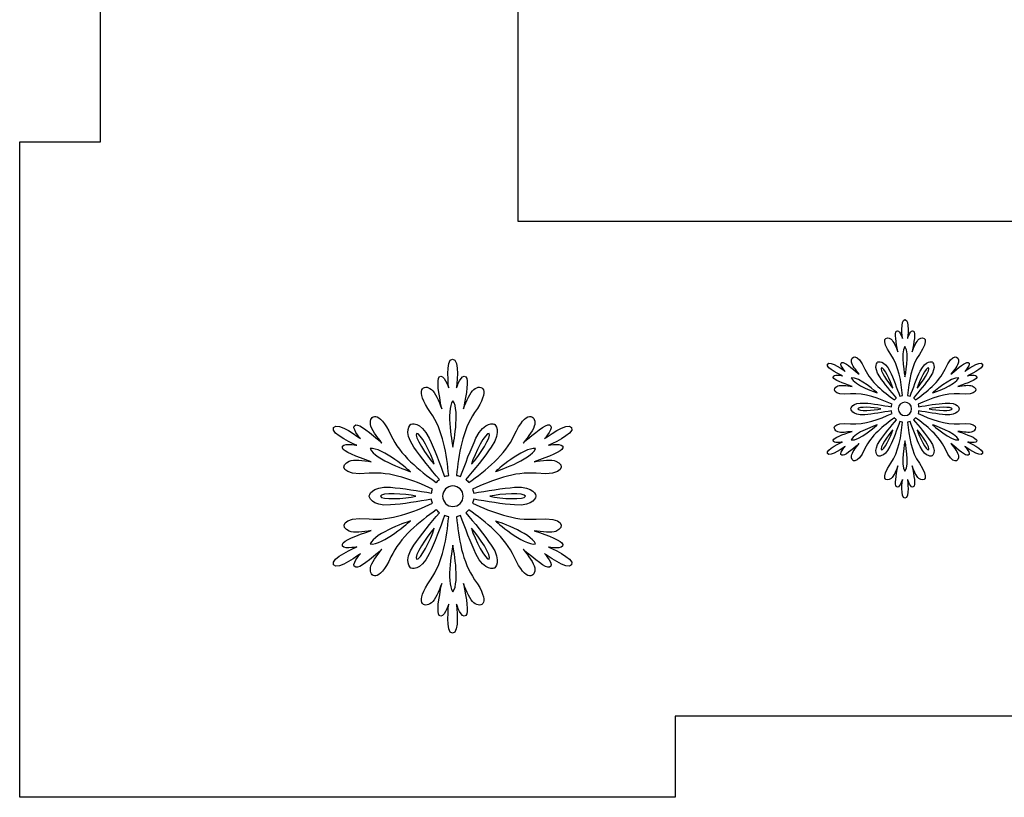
# Model space of a CAD drawing. Header units: millimetres. Extents: x -91 to 82, y -170 to 150.
# Tile 60 of 80: x -19 to -7, y -28 to -18. Entities that reach past the tile are written whole.
import ezdxf

# ---------------------------------------------------------------- set-up
doc = ezdxf.new("R2010")
doc.units = ezdxf.units.MM
doc.header["$MEASUREMENT"] = 0
doc.layers.add('Layer 1', color=7, linetype='Continuous')

msp = doc.modelspace()

# ---------------------------------------------------------------- linework, layer by layer
at = {"layer": 'Layer 1', "color": 31}
msp.add_open_spline([(5.2588, -11.9137), (5.2588, -11.9137), (5.2588, -3.8298), (5.2588, -3.8298), (5.2588, -3.8298), (5.2588, -3.8298), (-2.8239, -3.8298), (-2.8239, -3.8298), (-2.8239, -3.8298), (-2.8239, -3.8298), (-2.8239, -4.8285), (-2.8239, -4.8285), (-2.8239, -4.8285), (-2.8239, -4.8285), (-10.6074, -4.8285), (-10.6074, -4.8285), (-10.6074, -4.8285), (-10.6074, -4.8285), (-10.6074, -3.8298), (-10.6074, -3.8298), (-10.6074, -3.8298), (-10.6074, -3.8298), (-18.6901, -3.8298), (-18.6901, -3.8298), (-18.6901, -3.8298), (-18.6901, -3.8298), (-18.6901, -11.9137), (-18.6901, -11.9137), (-18.6901, -11.9137), (-18.6901, -11.9137), (-17.6927, -11.9137), (-17.6927, -11.9137), (-17.6927, -11.9137), (-17.6927, -11.9137), (-17.6927, -19.6972), (-17.6927, -19.6972), (-17.6927, -19.6972), (-17.6927, -19.6972), (-18.6901, -19.6972), (-18.6901, -19.6972), (-18.6901, -19.6972), (-18.6901, -19.6972), (-18.6901, -27.7799), (-18.6901, -27.7799), (-18.6901, -27.7799), (-18.6901, -27.7799), (-10.6074, -27.7799), (-10.6074, -27.7799), (-10.6074, -27.7799), (-10.6074, -27.7799), (-10.6074, -26.7813), (-10.6074, -26.7813), (-10.6074, -26.7813), (-10.6074, -26.7813), (-2.8239, -26.7813), (-2.8239, -26.7813), (-2.8239, -26.7813), (-2.8239, -26.7813), (-2.8239, -27.7799), (-2.8239, -27.7799), (-2.8239, -27.7799), (-2.8239, -27.7799), (5.2588, -27.7799), (5.2588, -27.7799), (5.2588, -27.7799), (5.2588, -27.7799), (5.2588, -19.6972), (5.2588, -19.6972), (5.2588, -19.6972), (5.2588, -19.6972), (4.2614, -19.6972), (4.2614, -19.6972), (4.2614, -19.6972), (4.2614, -19.6972), (4.2614, -11.9137), (4.2614, -11.9137), (4.2614, -11.9137), (4.2614, -11.9137), (5.2588, -11.9137), (5.2588, -11.9137)], degree=3, knots=[0, 0, 0, 0, 0.047619, 0.047619, 0.047619, 0.047619, 0.0952381, 0.0952381, 0.0952381, 0.0952381, 0.1428571, 0.1428571, 0.1428571, 0.1428571, 0.1904762, 0.1904762, 0.1904762, 0.1904762, 0.2380952, 0.2380952, 0.2380952, 0.2380952, 0.2857143, 0.2857143, 0.2857143, 0.2857143, 0.3333333, 0.3333333, 0.3333333, 0.3333333, 0.3809524, 0.3809524, 0.3809524, 0.3809524, 0.4285714, 0.4285714, 0.4285714, 0.4285714, 0.4761905, 0.4761905, 0.4761905, 0.4761905, 0.5238095, 0.5238095, 0.5238095, 0.5238095, 0.5714286, 0.5714286, 0.5714286, 0.5714286, 0.6190476, 0.6190476, 0.6190476, 0.6190476, 0.6666667, 0.6666667, 0.6666667, 0.6666667, 0.7142857, 0.7142857, 0.7142857, 0.7142857, 0.7619048, 0.7619048, 0.7619048, 0.7619048, 0.8095238, 0.8095238, 0.8095238, 0.8095238, 0.8571429, 0.8571429, 0.8571429, 0.8571429, 0.9047619, 0.9047619, 0.9047619, 0.9047619, 1, 1, 1, 1], dxfattribs=at)
at = {"layer": 'Layer 1', "color": 26}
msp.add_open_spline([(-5.9089, -23.9428), (-5.9089, -23.9428), (-2.9025, -23.9428), (-2.9025, -23.9428), (-2.9025, -23.9428), (-2.9025, -23.9428), (-2.9025, -20.6818), (-2.9025, -20.6818), (-2.9025, -20.6818), (-2.9025, -20.6818), (-0.8912, -20.6818), (-0.8912, -20.6818), (-0.8912, -20.6818), (-0.8912, -20.6818), (-0.8912, -17.9512), (-0.8912, -17.9512), (-0.8912, -17.9512), (-0.8912, -17.9512), (-2.9025, -17.9511), (-2.9025, -17.9511), (-2.9025, -17.9511), (-2.9025, -17.9511), (-2.9025, -7.6705), (-2.9025, -7.6705), (-2.9025, -7.6705), (-2.9025, -7.6705), (-5.5111, -7.6705), (-5.5111, -7.6705), (-5.5111, -7.6705), (-5.5111, -7.6705), (-12.5412, -17.9616), (-12.5412, -17.9616), (-12.5412, -17.9616), (-12.5412, -17.9616), (-12.5412, -20.6805), (-12.5412, -20.6805), (-12.5412, -20.6805), (-12.5412, -20.6805), (-5.9089, -20.6806), (-5.9089, -20.6806), (-5.9089, -20.6806), (-5.9089, -20.6806), (-5.9089, -23.9428), (-5.9089, -23.9428)], degree=3, knots=[0, 0, 0, 0, 0.0833333, 0.0833333, 0.0833333, 0.0833333, 0.1666667, 0.1666667, 0.1666667, 0.1666667, 0.25, 0.25, 0.25, 0.25, 0.3333333, 0.3333333, 0.3333333, 0.3333333, 0.4166667, 0.4166667, 0.4166667, 0.4166667, 0.5, 0.5, 0.5, 0.5, 0.5833333, 0.5833333, 0.5833333, 0.5833333, 0.6666667, 0.6666667, 0.6666667, 0.6666667, 0.75, 0.75, 0.75, 0.75, 0.8333333, 0.8333333, 0.8333333, 0.8333333, 1, 1, 1, 1], dxfattribs=at)
at = {"layer": 'Layer 1', "color": 36}
for points, knots in [([(-7.0014, -23.3983), (-7.0014, -23.3983), (-6.8735, -23.4241), (-6.8864, -23.3772), (-6.8864, -23.3772), (-6.8946, -23.3479), (-6.9979, -23.308), (-7.1176, -23.2669), (-7.1176, -23.2669), (-7.0507, -23.2775), (-6.9768, -23.2868), (-6.9416, -23.2728), (-6.9416, -23.2728), (-6.87, -23.2435), (-6.8688, -23.1519), (-7.1, -23.1742), (-7.1, -23.1742), (-7.2713, -23.1906), (-7.4591, -23.1167), (-7.6105, -23.0475), (-7.6105, -23.0475), (-7.607, -23.0369), (-7.6035, -23.0252), (-7.6023, -23.0146), (-7.6023, -23.0146), (-7.5037, -23.0322), (-7.3664, -23.0545), (-7.2737, -23.0615), (-7.2737, -23.0615), (-7.1106, -23.0732), (-7.1012, -22.9899), (-7.1012, -22.9899), (-7.1012, -22.9899), (-7.1012, -22.9899), (-7.1106, -22.9066), (-7.2737, -22.9183), (-7.2737, -22.9183), (-7.3676, -22.9253), (-7.5037, -22.9476), (-7.6023, -22.9652), (-7.6023, -22.9652), (-7.6035, -22.9546), (-7.607, -22.9429), (-7.6105, -22.9323), (-7.6105, -22.9323), (-7.4591, -22.8631), (-7.2702, -22.7891), (-7.1, -22.8056), (-7.1, -22.8056), (-6.8688, -22.8279), (-6.8688, -22.7364), (-6.9416, -22.707), (-6.9416, -22.707), (-6.978, -22.6929), (-7.0519, -22.7011), (-7.1176, -22.7129), (-7.1176, -22.7129), (-6.9967, -22.6718), (-6.8935, -22.6319), (-6.8864, -22.6026), (-6.8864, -22.6026), (-6.8747, -22.5557), (-7.0014, -22.5815), (-7.0014, -22.5815), (-7.0014, -22.5815), (-7.0014, -22.5815), (-6.7855, -22.49), (-6.8148, -22.4383), (-6.8148, -22.4383), (-6.8441, -22.3867), (-7.0319, -22.5275), (-7.0319, -22.5275), (-7.0319, -22.5275), (-7.0319, -22.5275), (-6.9462, -22.4301), (-6.9932, -22.4172), (-6.9932, -22.4172), (-7.0225, -22.409), (-7.1094, -22.4782), (-7.2044, -22.5627), (-7.2044, -22.5627), (-7.1622, -22.5099), (-7.1164, -22.4512), (-7.1117, -22.4125), (-7.1117, -22.4125), (-7.1011, -22.3362), (-7.1798, -22.2893), (-7.276, -22.5005), (-7.276, -22.5005), (-7.3476, -22.6566), (-7.5048, -22.7833), (-7.6409, -22.8795), (-7.6409, -22.8795), (-7.6479, -22.8713), (-7.6562, -22.8631), (-7.6655, -22.856), (-7.6655, -22.856), (-7.601, -22.7797), (-7.513, -22.6729), (-7.4601, -22.5955), (-7.4601, -22.5955), (-7.3686, -22.4606), (-7.4355, -22.4113), (-7.4355, -22.4113), (-7.4355, -22.4113), (-7.4355, -22.4113), (-7.5118, -22.3784), (-7.5834, -22.5251), (-7.5834, -22.5251), (-7.6245, -22.6096), (-7.6726, -22.7387), (-7.7066, -22.8337), (-7.7066, -22.8337), (-7.7172, -22.829), (-7.7277, -22.8267), (-7.7395, -22.8243), (-7.7395, -22.8243), (-7.7242, -22.6588), (-7.6937, -22.4582), (-7.594, -22.3185), (-7.594, -22.3185), (-7.4591, -22.1296), (-7.5388, -22.0838), (-7.5999, -22.1319), (-7.5999, -22.1319), (-7.6304, -22.1554), (-7.6597, -22.2246), (-7.6832, -22.288), (-7.6832, -22.288), (-7.6586, -22.1636), (-7.641, -22.0533), (-7.6633, -22.0322), (-7.6633, -22.0322), (-7.6985, -21.9982), (-7.7396, -22.1214), (-7.7396, -22.1214), (-7.7396, -22.1214), (-7.7396, -22.1214), (-7.7114, -21.8891), (-7.7713, -21.8891), (-7.7713, -21.8891), (-7.8311, -21.8891), (-7.8018, -22.1214), (-7.8018, -22.1214), (-7.8018, -22.1214), (-7.8018, -22.1214), (-7.8429, -21.9982), (-7.8781, -22.0322), (-7.8781, -22.0322), (-7.9004, -22.0533), (-7.8828, -22.1636), (-7.8582, -22.288), (-7.8582, -22.288), (-7.8817, -22.2246), (-7.911, -22.1566), (-7.9415, -22.1319), (-7.9415, -22.1319), (-8.0025, -22.0838), (-8.0823, -22.1296), (-7.9474, -22.3185), (-7.9474, -22.3185), (-7.8477, -22.4581), (-7.8171, -22.6588), (-7.8019, -22.8243), (-7.8019, -22.8243), (-7.8125, -22.8266), (-7.8242, -22.829), (-7.8348, -22.8337), (-7.8348, -22.8337), (-7.8688, -22.7387), (-7.9181, -22.6096), (-7.958, -22.5251), (-7.958, -22.5251), (-8.0284, -22.3784), (-8.1059, -22.4113), (-8.1059, -22.4113), (-8.1059, -22.4113), (-8.1059, -22.4113), (-8.1728, -22.4606), (-8.0813, -22.5955), (-8.0813, -22.5955), (-8.0285, -22.6729), (-7.9417, -22.7797), (-7.8759, -22.856), (-7.8759, -22.856), (-7.8853, -22.863), (-7.8935, -22.8713), (-7.9005, -22.8795), (-7.9005, -22.8795), (-8.0366, -22.7833), (-8.1939, -22.6565), (-8.2654, -22.5005), (-8.2654, -22.5005), (-8.3616, -22.2893), (-8.4402, -22.335), (-8.4297, -22.4125), (-8.4297, -22.4125), (-8.4238, -22.4512), (-8.3792, -22.5099), (-8.337, -22.5627), (-8.337, -22.5627), (-8.432, -22.4794), (-8.5189, -22.409), (-8.5482, -22.4172), (-8.5482, -22.4172), (-8.5951, -22.4301), (-8.5095, -22.5275), (-8.5095, -22.5275), (-8.5095, -22.5275), (-8.5095, -22.5275), (-8.6973, -22.3867), (-8.7266, -22.4383), (-8.7266, -22.4383), (-8.7559, -22.4899), (-8.54, -22.5815), (-8.54, -22.5815), (-8.54, -22.5815), (-8.54, -22.5815), (-8.6667, -22.5557), (-8.655, -22.6026), (-8.655, -22.6026), (-8.648, -22.6319), (-8.5435, -22.6718), (-8.4238, -22.7129), (-8.4238, -22.7129), (-8.4907, -22.7023), (-8.5646, -22.693), (-8.5998, -22.707), (-8.5998, -22.707), (-8.6714, -22.7363), (-8.6726, -22.8279), (-8.4414, -22.8056), (-8.4414, -22.8056), (-8.2701, -22.7892), (-8.0823, -22.8631), (-7.9309, -22.9323), (-7.9309, -22.9323), (-7.9344, -22.9429), (-7.9379, -22.9534), (-7.9391, -22.9652), (-7.9391, -22.9652), (-8.0377, -22.9476), (-8.175, -22.9241), (-8.2677, -22.9183), (-8.2677, -22.9183), (-8.4308, -22.9066), (-8.4402, -22.9899), (-8.4402, -22.9899), (-8.4402, -22.9899), (-8.4402, -22.9899), (-8.4308, -23.0732), (-8.2677, -23.0615), (-8.2677, -23.0615), (-8.1738, -23.0545), (-8.0377, -23.0322), (-7.9391, -23.0146), (-7.9391, -23.0146), (-7.9379, -23.0252), (-7.9344, -23.0369), (-7.9309, -23.0475), (-7.9309, -23.0475), (-8.0823, -23.1167), (-8.2712, -23.1907), (-8.4414, -23.1742), (-8.4414, -23.1742), (-8.6726, -23.1519), (-8.6726, -23.2434), (-8.5998, -23.2728), (-8.5998, -23.2728), (-8.5634, -23.2881), (-8.4895, -23.2787), (-8.4238, -23.2669), (-8.4238, -23.2669), (-8.5447, -23.308), (-8.6479, -23.3467), (-8.655, -23.3772), (-8.655, -23.3772), (-8.6667, -23.4253), (-8.54, -23.3983), (-8.54, -23.3983), (-8.54, -23.3983), (-8.54, -23.3983), (-8.7559, -23.4898), (-8.7266, -23.5415), (-8.7266, -23.5415), (-8.6973, -23.5931), (-8.5095, -23.4523), (-8.5095, -23.4523), (-8.5095, -23.4523), (-8.5095, -23.4523), (-8.5963, -23.5497), (-8.5482, -23.5626), (-8.5482, -23.5626), (-8.5189, -23.5708), (-8.432, -23.5016), (-8.337, -23.4171), (-8.337, -23.4171), (-8.3792, -23.4699), (-8.425, -23.5286), (-8.4297, -23.5673), (-8.4297, -23.5673), (-8.4403, -23.6436), (-8.3616, -23.6905), (-8.2654, -23.4793), (-8.2654, -23.4793), (-8.1938, -23.3232), (-8.0366, -23.1965), (-7.9005, -23.1003), (-7.9005, -23.1003), (-7.8935, -23.1097), (-7.8852, -23.1167), (-7.8759, -23.1238), (-7.8759, -23.1238), (-7.9404, -23.2012), (-8.0284, -23.3069), (-8.0813, -23.3843), (-8.0813, -23.3843), (-8.1728, -23.5192), (-8.1059, -23.5685), (-8.1059, -23.5685), (-8.1059, -23.5685), (-8.1059, -23.5685), (-8.0296, -23.6014), (-7.958, -23.4547), (-7.958, -23.4547), (-7.9169, -23.3702), (-7.8688, -23.2411), (-7.8348, -23.1461), (-7.8348, -23.1461), (-7.8242, -23.1496), (-7.8137, -23.1531), (-7.8019, -23.1555), (-7.8019, -23.1555), (-7.8172, -23.321), (-7.8477, -23.5216), (-7.9474, -23.6613), (-7.9474, -23.6613), (-8.0823, -23.8502), (-8.0026, -23.896), (-7.9415, -23.8479), (-7.9415, -23.8479), (-7.911, -23.8244), (-7.8817, -23.7552), (-7.8582, -23.693), (-7.8582, -23.693), (-7.8828, -23.8174), (-7.9004, -23.9265), (-7.8781, -23.9488), (-7.8781, -23.9488), (-7.8429, -23.9828), (-7.8018, -23.8596), (-7.8018, -23.8596), (-7.8018, -23.8596), (-7.8018, -23.8596), (-7.8311, -24.0919), (-7.7713, -24.0919), (-7.7713, -24.0919), (-7.7115, -24.0919), (-7.7396, -23.8596), (-7.7396, -23.8596), (-7.7396, -23.8596), (-7.7396, -23.8596), (-7.6985, -23.9828), (-7.6633, -23.9488), (-7.6633, -23.9488), (-7.641, -23.9277), (-7.6586, -23.8174), (-7.6832, -23.693), (-7.6832, -23.693), (-7.6597, -23.7564), (-7.6304, -23.8244), (-7.5999, -23.8479), (-7.5999, -23.8479), (-7.5389, -23.896), (-7.4591, -23.8502), (-7.594, -23.6613), (-7.594, -23.6613), (-7.6937, -23.5217), (-7.7243, -23.321), (-7.7395, -23.1555), (-7.7395, -23.1555), (-7.7289, -23.1532), (-7.7172, -23.1496), (-7.7066, -23.1461), (-7.7066, -23.1461), (-7.6726, -23.2411), (-7.6233, -23.3702), (-7.5834, -23.4547), (-7.5834, -23.4547), (-7.5118, -23.6014), (-7.4355, -23.5685), (-7.4355, -23.5685), (-7.4355, -23.5685), (-7.4355, -23.5685), (-7.3686, -23.5192), (-7.4601, -23.3843), (-7.4601, -23.3843), (-7.5129, -23.3069), (-7.5997, -23.2001), (-7.6655, -23.1238), (-7.6655, -23.1238), (-7.6561, -23.1168), (-7.6479, -23.1085), (-7.6409, -23.1003), (-7.6409, -23.1003), (-7.5048, -23.1965), (-7.3475, -23.3233), (-7.276, -23.4793), (-7.276, -23.4793), (-7.1798, -23.6905), (-7.1012, -23.6448), (-7.1117, -23.5673), (-7.1117, -23.5673), (-7.1176, -23.5297), (-7.1622, -23.4699), (-7.2044, -23.4171), (-7.2044, -23.4171), (-7.1094, -23.5004), (-7.0225, -23.5708), (-6.9932, -23.5626), (-6.9932, -23.5626), (-6.9463, -23.5485), (-7.0319, -23.4523), (-7.0319, -23.4523), (-7.0319, -23.4523), (-7.0319, -23.4523), (-6.8441, -23.5931), (-6.8148, -23.5415), (-6.8148, -23.5415), (-6.7855, -23.4898), (-7.0014, -23.3983), (-7.0014, -23.3983)], [0, 0, 0, 0, 0.0091743, 0.0091743, 0.0091743, 0.0091743, 0.0183486, 0.0183486, 0.0183486, 0.0183486, 0.0275229, 0.0275229, 0.0275229, 0.0275229, 0.0366972, 0.0366972, 0.0366972, 0.0366972, 0.0458716, 0.0458716, 0.0458716, 0.0458716, 0.0550459, 0.0550459, 0.0550459, 0.0550459, 0.0642202, 0.0642202, 0.0642202, 0.0642202, 0.0733945, 0.0733945, 0.0733945, 0.0733945, 0.0825688, 0.0825688, 0.0825688, 0.0825688, 0.0917431, 0.0917431, 0.0917431, 0.0917431, 0.1009174, 0.1009174, 0.1009174, 0.1009174, 0.1100917, 0.1100917, 0.1100917, 0.1100917, 0.1192661, 0.1192661, 0.1192661, 0.1192661, 0.1284404, 0.1284404, 0.1284404, 0.1284404, 0.1376147, 0.1376147, 0.1376147, 0.1376147, 0.146789, 0.146789, 0.146789, 0.146789, 0.1559633, 0.1559633, 0.1559633, 0.1559633, 0.1651376, 0.1651376, 0.1651376, 0.1651376, 0.1743119, 0.1743119, 0.1743119, 0.1743119, 0.1834862, 0.1834862, 0.1834862, 0.1834862, 0.1926606, 0.1926606, 0.1926606, 0.1926606, 0.2018349, 0.2018349, 0.2018349, 0.2018349, 0.2110092, 0.2110092, 0.2110092, 0.2110092, 0.2201835, 0.2201835, 0.2201835, 0.2201835, 0.2293578, 0.2293578, 0.2293578, 0.2293578, 0.2385321, 0.2385321, 0.2385321, 0.2385321, 0.2477064, 0.2477064, 0.2477064, 0.2477064, 0.2568807, 0.2568807, 0.2568807, 0.2568807, 0.266055, 0.266055, 0.266055, 0.266055, 0.2752294, 0.2752294, 0.2752294, 0.2752294, 0.2844037, 0.2844037, 0.2844037, 0.2844037, 0.293578, 0.293578, 0.293578, 0.293578, 0.3027523, 0.3027523, 0.3027523, 0.3027523, 0.3119266, 0.3119266, 0.3119266, 0.3119266, 0.3211009, 0.3211009, 0.3211009, 0.3211009, 0.3302752, 0.3302752, 0.3302752, 0.3302752, 0.3394495, 0.3394495, 0.3394495, 0.3394495, 0.3486239, 0.3486239, 0.3486239, 0.3486239, 0.3577982, 0.3577982, 0.3577982, 0.3577982, 0.3669725, 0.3669725, 0.3669725, 0.3669725, 0.3761468, 0.3761468, 0.3761468, 0.3761468, 0.3853211, 0.3853211, 0.3853211, 0.3853211, 0.3944954, 0.3944954, 0.3944954, 0.3944954, 0.4036697, 0.4036697, 0.4036697, 0.4036697, 0.412844, 0.412844, 0.412844, 0.412844, 0.4220183, 0.4220183, 0.4220183, 0.4220183, 0.4311927, 0.4311927, 0.4311927, 0.4311927, 0.440367, 0.440367, 0.440367, 0.440367, 0.4495413, 0.4495413, 0.4495413, 0.4495413, 0.4587156, 0.4587156, 0.4587156, 0.4587156, 0.4678899, 0.4678899, 0.4678899, 0.4678899, 0.4770642, 0.4770642, 0.4770642, 0.4770642, 0.4862385, 0.4862385, 0.4862385, 0.4862385, 0.4954128, 0.4954128, 0.4954128, 0.4954128, 0.5045872, 0.5045872, 0.5045872, 0.5045872, 0.5137615, 0.5137615, 0.5137615, 0.5137615, 0.5229358, 0.5229358, 0.5229358, 0.5229358, 0.5321101, 0.5321101, 0.5321101, 0.5321101, 0.5412844, 0.5412844, 0.5412844, 0.5412844, 0.5504587, 0.5504587, 0.5504587, 0.5504587, 0.559633, 0.559633, 0.559633, 0.559633, 0.5688073, 0.5688073, 0.5688073, 0.5688073, 0.5779817, 0.5779817, 0.5779817, 0.5779817, 0.587156, 0.587156, 0.587156, 0.587156, 0.5963303, 0.5963303, 0.5963303, 0.5963303, 0.6055046, 0.6055046, 0.6055046, 0.6055046, 0.6146789, 0.6146789, 0.6146789, 0.6146789, 0.6238532, 0.6238532, 0.6238532, 0.6238532, 0.6330275, 0.6330275, 0.6330275, 0.6330275, 0.6422018, 0.6422018, 0.6422018, 0.6422018, 0.6513761, 0.6513761, 0.6513761, 0.6513761, 0.6605505, 0.6605505, 0.6605505, 0.6605505, 0.6697248, 0.6697248, 0.6697248, 0.6697248, 0.6788991, 0.6788991, 0.6788991, 0.6788991, 0.6880734, 0.6880734, 0.6880734, 0.6880734, 0.6972477, 0.6972477, 0.6972477, 0.6972477, 0.706422, 0.706422, 0.706422, 0.706422, 0.7155963, 0.7155963, 0.7155963, 0.7155963, 0.7247706, 0.7247706, 0.7247706, 0.7247706, 0.733945, 0.733945, 0.733945, 0.733945, 0.7431193, 0.7431193, 0.7431193, 0.7431193, 0.7522936, 0.7522936, 0.7522936, 0.7522936, 0.7614679, 0.7614679, 0.7614679, 0.7614679, 0.7706422, 0.7706422, 0.7706422, 0.7706422, 0.7798165, 0.7798165, 0.7798165, 0.7798165, 0.7889908, 0.7889908, 0.7889908, 0.7889908, 0.7981651, 0.7981651, 0.7981651, 0.7981651, 0.8073394, 0.8073394, 0.8073394, 0.8073394, 0.8165138, 0.8165138, 0.8165138, 0.8165138, 0.8256881, 0.8256881, 0.8256881, 0.8256881, 0.8348624, 0.8348624, 0.8348624, 0.8348624, 0.8440367, 0.8440367, 0.8440367, 0.8440367, 0.853211, 0.853211, 0.853211, 0.853211, 0.8623853, 0.8623853, 0.8623853, 0.8623853, 0.8715596, 0.8715596, 0.8715596, 0.8715596, 0.8807339, 0.8807339, 0.8807339, 0.8807339, 0.8899083, 0.8899083, 0.8899083, 0.8899083, 0.8990826, 0.8990826, 0.8990826, 0.8990826, 0.9082569, 0.9082569, 0.9082569, 0.9082569, 0.9174312, 0.9174312, 0.9174312, 0.9174312, 0.9266055, 0.9266055, 0.9266055, 0.9266055, 0.9357798, 0.9357798, 0.9357798, 0.9357798, 0.9449541, 0.9449541, 0.9449541, 0.9449541, 0.9541284, 0.9541284, 0.9541284, 0.9541284, 0.9633028, 0.9633028, 0.9633028, 0.9633028, 0.9724771, 0.9724771, 0.9724771, 0.9724771, 0.9816514, 0.9816514, 0.9816514, 0.9816514, 1, 1, 1, 1]), ([(-7.7712, -22.2225), (-7.7102, -22.2976), (-7.7712, -22.5945), (-7.7712, -22.5945), (-7.7712, -22.5945), (-7.7712, -22.5945), (-7.8322, -22.2976), (-7.7712, -22.2225)], [0, 0, 0, 0, 0.3333333, 0.3333333, 0.3333333, 0.3333333, 1, 1, 1, 1]), ([(-12.1681, -24.6938), (-12.1681, -24.6938), (-11.9733, -24.7337), (-11.9909, -24.6609), (-11.9909, -24.6609), (-12.0026, -24.6151), (-12.1611, -24.5541), (-12.3465, -24.4919), (-12.3465, -24.4919), (-12.2444, -24.5083), (-12.1306, -24.5224), (-12.0754, -24.5001), (-12.0754, -24.5001), (-11.9651, -24.4555), (-11.9639, -24.3159), (-12.3195, -24.3487), (-12.3195, -24.3487), (-12.5812, -24.3733), (-12.871, -24.2619), (-13.1034, -24.1539), (-13.1034, -24.1539), (-13.0975, -24.1375), (-13.0928, -24.121), (-13.0905, -24.1034), (-13.0905, -24.1034), (-12.938, -24.1304), (-12.7291, -24.1656), (-12.5859, -24.175), (-12.5859, -24.175), (-12.336, -24.1926), (-12.3219, -24.0659), (-12.3219, -24.0659), (-12.3219, -24.0659), (-12.3219, -24.0659), (-12.336, -23.9392), (-12.5859, -23.9568), (-12.5859, -23.9568), (-12.7291, -23.9674), (-12.9379, -24.0014), (-13.0905, -24.0296), (-13.0905, -24.0296), (-13.0928, -24.012), (-13.0975, -23.9956), (-13.1034, -23.9791), (-13.1034, -23.9791), (-12.8711, -23.8723), (-12.5812, -23.7597), (-12.3195, -23.7843), (-12.3195, -23.7843), (-11.9651, -23.8183), (-11.9663, -23.6787), (-12.0754, -23.6329), (-12.0754, -23.6329), (-12.1306, -23.6106), (-12.2444, -23.6247), (-12.3465, -23.6411), (-12.3465, -23.6411), (-12.1623, -23.5789), (-12.0027, -23.5179), (-11.9909, -23.4721), (-11.9909, -23.4721), (-11.9721, -23.3993), (-12.1681, -23.4392), (-12.1681, -23.4392), (-12.1681, -23.4392), (-12.1681, -23.4392), (-11.836, -23.2996), (-11.883, -23.2198), (-11.883, -23.2198), (-11.9288, -23.14), (-12.2163, -23.3571), (-12.2163, -23.3571), (-12.2163, -23.3571), (-12.2163, -23.3571), (-12.0837, -23.2081), (-12.1565, -23.1881), (-12.1565, -23.1881), (-12.2023, -23.1752), (-12.3349, -23.282), (-12.4804, -23.4111), (-12.4804, -23.4111), (-12.4147, -23.3313), (-12.3466, -23.2398), (-12.3384, -23.1811), (-12.3384, -23.1811), (-12.322, -23.0638), (-12.4428, -22.9933), (-12.5907, -23.316), (-12.5907, -23.316), (-12.6998, -23.5554), (-12.9416, -23.7502), (-13.1504, -23.898), (-13.1504, -23.898), (-13.1621, -23.8851), (-13.1739, -23.8722), (-13.188, -23.8616), (-13.188, -23.8616), (-13.0883, -23.7443), (-12.9545, -23.58), (-12.8735, -23.4615), (-12.8735, -23.4615), (-12.7327, -23.255), (-12.8359, -23.1787), (-12.8359, -23.1787), (-12.8359, -23.1787), (-12.8359, -23.1787), (-12.9532, -23.1271), (-13.0624, -23.3524), (-13.0624, -23.3524), (-13.1246, -23.4815), (-13.1997, -23.6798), (-13.2513, -23.8253), (-13.2513, -23.8253), (-13.2677, -23.8183), (-13.2842, -23.8136), (-13.3018, -23.8112), (-13.3018, -23.8112), (-13.2783, -23.5566), (-13.2302, -23.2503), (-13.0788, -23.0356), (-13.0788, -23.0356), (-12.8723, -22.7446), (-12.9943, -22.6765), (-13.0882, -22.7493), (-13.0882, -22.7493), (-13.1351, -22.7857), (-13.1797, -22.8913), (-13.2161, -22.9875), (-13.2161, -22.9875), (-13.1785, -22.7962), (-13.1516, -22.6284), (-13.1856, -22.5956), (-13.1856, -22.5956), (-13.2396, -22.5428), (-13.3029, -22.7317), (-13.3029, -22.7317), (-13.3029, -22.7317), (-13.3029, -22.7317), (-13.2583, -22.375), (-13.351, -22.375), (-13.351, -22.375), (-13.4425, -22.375), (-13.3979, -22.7317), (-13.3979, -22.7317), (-13.3979, -22.7317), (-13.3979, -22.7317), (-13.4613, -22.5428), (-13.5152, -22.5956), (-13.5152, -22.5956), (-13.5492, -22.6285), (-13.5222, -22.7974), (-13.4847, -22.9875), (-13.4847, -22.9875), (-13.5211, -22.8901), (-13.5657, -22.7857), (-13.6126, -22.7493), (-13.6126, -22.7493), (-13.7065, -22.6765), (-13.8285, -22.7458), (-13.622, -23.0356), (-13.622, -23.0356), (-13.4695, -23.2503), (-13.4225, -23.5566), (-13.399, -23.8112), (-13.399, -23.8112), (-13.4166, -23.8147), (-13.433, -23.8194), (-13.4495, -23.8253), (-13.4495, -23.8253), (-13.5023, -23.6798), (-13.5762, -23.4815), (-13.6396, -23.3524), (-13.6396, -23.3524), (-13.7487, -23.1271), (-13.8661, -23.1787), (-13.8661, -23.1787), (-13.8661, -23.1787), (-13.8661, -23.1787), (-13.9694, -23.255), (-13.8285, -23.4615), (-13.8285, -23.4615), (-13.7475, -23.58), (-13.6138, -23.7443), (-13.514, -23.8616), (-13.514, -23.8616), (-13.5281, -23.8722), (-13.5398, -23.8851), (-13.5516, -23.898), (-13.5516, -23.898), (-13.7605, -23.7501), (-14.0022, -23.5554), (-14.1113, -23.316), (-14.1113, -23.316), (-14.2592, -22.9921), (-14.38, -23.0625), (-14.3636, -23.1811), (-14.3636, -23.1811), (-14.3554, -23.2398), (-14.2862, -23.3313), (-14.2216, -23.4111), (-14.2216, -23.4111), (-14.3683, -23.2832), (-14.4997, -23.1752), (-14.5455, -23.1881), (-14.5455, -23.1881), (-14.6183, -23.208), (-14.4857, -23.3571), (-14.4857, -23.3571), (-14.4857, -23.3571), (-14.4857, -23.3571), (-14.7732, -23.14), (-14.819, -23.2198), (-14.819, -23.2198), (-14.8648, -23.2996), (-14.5339, -23.4392), (-14.5339, -23.4392), (-14.5339, -23.4392), (-14.5339, -23.4392), (-14.7287, -23.3993), (-14.7099, -23.4721), (-14.7099, -23.4721), (-14.6982, -23.5179), (-14.5397, -23.5789), (-14.3543, -23.6411), (-14.3543, -23.6411), (-14.4564, -23.6247), (-14.5702, -23.6106), (-14.6254, -23.6329), (-14.6254, -23.6329), (-14.7357, -23.6775), (-14.7369, -23.8171), (-14.3813, -23.7843), (-14.3813, -23.7843), (-14.1196, -23.7597), (-13.8298, -23.8711), (-13.5986, -23.9791), (-13.5986, -23.9791), (-13.6045, -23.9955), (-13.6092, -24.012), (-13.6103, -24.0296), (-13.6103, -24.0296), (-13.7628, -24.0014), (-13.9717, -23.9674), (-14.1149, -23.9568), (-14.1149, -23.9568), (-14.3648, -23.9392), (-14.3789, -24.0659), (-14.3789, -24.0659), (-14.3789, -24.0659), (-14.3789, -24.0659), (-14.3648, -24.1926), (-14.1149, -24.175), (-14.1149, -24.175), (-13.9717, -24.1644), (-13.7629, -24.1304), (-13.6115, -24.1034), (-13.6115, -24.1034), (-13.6092, -24.121), (-13.6045, -24.1374), (-13.5986, -24.1539), (-13.5986, -24.1539), (-13.8309, -24.2607), (-14.1196, -24.3733), (-14.3813, -24.3475), (-14.3813, -24.3475), (-14.7357, -24.3135), (-14.7345, -24.4543), (-14.6254, -24.4989), (-14.6254, -24.4989), (-14.5702, -24.5212), (-14.4576, -24.5071), (-14.3543, -24.4907), (-14.3543, -24.4907), (-14.5385, -24.5529), (-14.6981, -24.6139), (-14.7099, -24.6597), (-14.7099, -24.6597), (-14.7287, -24.7325), (-14.5339, -24.6926), (-14.5339, -24.6926), (-14.5339, -24.6926), (-14.5339, -24.6926), (-14.8648, -24.8322), (-14.819, -24.912), (-14.819, -24.912), (-14.7732, -24.9918), (-14.4857, -24.7747), (-14.4857, -24.7747), (-14.4857, -24.7747), (-14.4857, -24.7747), (-14.6183, -24.9237), (-14.5455, -24.9437), (-14.5455, -24.9437), (-14.4997, -24.9566), (-14.3671, -24.8498), (-14.2216, -24.7207), (-14.2216, -24.7207), (-14.2873, -24.8005), (-14.3554, -24.892), (-14.3636, -24.9507), (-14.3636, -24.9507), (-14.38, -25.068), (-14.2592, -25.1396), (-14.1113, -24.8158), (-14.1113, -24.8158), (-14.0022, -24.5764), (-13.7593, -24.3816), (-13.5516, -24.2338), (-13.5516, -24.2338), (-13.5399, -24.2479), (-13.527, -24.2596), (-13.514, -24.2702), (-13.514, -24.2702), (-13.6137, -24.3887), (-13.7475, -24.5518), (-13.8285, -24.6703), (-13.8285, -24.6703), (-13.9693, -24.878), (-13.8661, -24.9531), (-13.8661, -24.9531), (-13.8661, -24.9531), (-13.8661, -24.9531), (-13.7488, -25.0047), (-13.6396, -24.7794), (-13.6396, -24.7794), (-13.5762, -24.6503), (-13.5023, -24.452), (-13.4495, -24.3065), (-13.4495, -24.3065), (-13.4331, -24.3124), (-13.4166, -24.3171), (-13.399, -24.3206), (-13.399, -24.3206), (-13.4225, -24.5752), (-13.4706, -24.8815), (-13.622, -25.0962), (-13.622, -25.0962), (-13.8285, -25.3872), (-13.7065, -25.4553), (-13.6126, -25.3825), (-13.6126, -25.3825), (-13.5657, -25.3461), (-13.5211, -25.2405), (-13.4847, -25.1443), (-13.4847, -25.1443), (-13.5223, -25.3356), (-13.5492, -25.5034), (-13.5152, -25.5362), (-13.5152, -25.5362), (-13.4612, -25.589), (-13.3979, -25.4001), (-13.3979, -25.4001), (-13.3979, -25.4001), (-13.3979, -25.4001), (-13.4425, -25.7568), (-13.351, -25.7568), (-13.351, -25.7568), (-13.2595, -25.7568), (-13.3029, -25.4001), (-13.3029, -25.4001), (-13.3029, -25.4001), (-13.3029, -25.4001), (-13.2395, -25.589), (-13.1856, -25.5362), (-13.1856, -25.5362), (-13.1516, -25.5033), (-13.1786, -25.3355), (-13.2161, -25.1443), (-13.2161, -25.1443), (-13.1797, -25.2405), (-13.1351, -25.3461), (-13.0882, -25.3825), (-13.0882, -25.3825), (-12.9943, -25.4553), (-12.8723, -25.386), (-13.0788, -25.0962), (-13.0788, -25.0962), (-13.2313, -24.8815), (-13.2795, -24.5752), (-13.3018, -24.3206), (-13.3018, -24.3206), (-13.2854, -24.3171), (-13.2678, -24.3124), (-13.2513, -24.3065), (-13.2513, -24.3065), (-13.1997, -24.452), (-13.1246, -24.6503), (-13.0624, -24.7794), (-13.0624, -24.7794), (-12.9533, -25.0047), (-12.8359, -24.9531), (-12.8359, -24.9531), (-12.8359, -24.9531), (-12.8359, -24.9531), (-12.7326, -24.8768), (-12.8735, -24.6703), (-12.8735, -24.6703), (-12.9545, -24.5518), (-13.0882, -24.3875), (-13.188, -24.2702), (-13.188, -24.2702), (-13.1739, -24.2596), (-13.1622, -24.2467), (-13.1504, -24.2338), (-13.1504, -24.2338), (-12.9415, -24.3817), (-12.6998, -24.5764), (-12.5907, -24.8158), (-12.5907, -24.8158), (-12.4428, -25.1397), (-12.322, -25.0693), (-12.3384, -24.9507), (-12.3384, -24.9507), (-12.3466, -24.892), (-12.4158, -24.8005), (-12.4804, -24.7207), (-12.4804, -24.7207), (-12.3337, -24.8486), (-12.2023, -24.9566), (-12.1565, -24.9437), (-12.1565, -24.9437), (-12.0849, -24.9226), (-12.2163, -24.7747), (-12.2163, -24.7747), (-12.2163, -24.7747), (-12.2163, -24.7747), (-11.9288, -24.9918), (-11.883, -24.912), (-11.883, -24.912), (-11.836, -24.8346), (-12.1681, -24.6938), (-12.1681, -24.6938)], [0, 0, 0, 0, 0.0091743, 0.0091743, 0.0091743, 0.0091743, 0.0183486, 0.0183486, 0.0183486, 0.0183486, 0.0275229, 0.0275229, 0.0275229, 0.0275229, 0.0366972, 0.0366972, 0.0366972, 0.0366972, 0.0458716, 0.0458716, 0.0458716, 0.0458716, 0.0550459, 0.0550459, 0.0550459, 0.0550459, 0.0642202, 0.0642202, 0.0642202, 0.0642202, 0.0733945, 0.0733945, 0.0733945, 0.0733945, 0.0825688, 0.0825688, 0.0825688, 0.0825688, 0.0917431, 0.0917431, 0.0917431, 0.0917431, 0.1009174, 0.1009174, 0.1009174, 0.1009174, 0.1100917, 0.1100917, 0.1100917, 0.1100917, 0.1192661, 0.1192661, 0.1192661, 0.1192661, 0.1284404, 0.1284404, 0.1284404, 0.1284404, 0.1376147, 0.1376147, 0.1376147, 0.1376147, 0.146789, 0.146789, 0.146789, 0.146789, 0.1559633, 0.1559633, 0.1559633, 0.1559633, 0.1651376, 0.1651376, 0.1651376, 0.1651376, 0.1743119, 0.1743119, 0.1743119, 0.1743119, 0.1834862, 0.1834862, 0.1834862, 0.1834862, 0.1926606, 0.1926606, 0.1926606, 0.1926606, 0.2018349, 0.2018349, 0.2018349, 0.2018349, 0.2110092, 0.2110092, 0.2110092, 0.2110092, 0.2201835, 0.2201835, 0.2201835, 0.2201835, 0.2293578, 0.2293578, 0.2293578, 0.2293578, 0.2385321, 0.2385321, 0.2385321, 0.2385321, 0.2477064, 0.2477064, 0.2477064, 0.2477064, 0.2568807, 0.2568807, 0.2568807, 0.2568807, 0.266055, 0.266055, 0.266055, 0.266055, 0.2752294, 0.2752294, 0.2752294, 0.2752294, 0.2844037, 0.2844037, 0.2844037, 0.2844037, 0.293578, 0.293578, 0.293578, 0.293578, 0.3027523, 0.3027523, 0.3027523, 0.3027523, 0.3119266, 0.3119266, 0.3119266, 0.3119266, 0.3211009, 0.3211009, 0.3211009, 0.3211009, 0.3302752, 0.3302752, 0.3302752, 0.3302752, 0.3394495, 0.3394495, 0.3394495, 0.3394495, 0.3486239, 0.3486239, 0.3486239, 0.3486239, 0.3577982, 0.3577982, 0.3577982, 0.3577982, 0.3669725, 0.3669725, 0.3669725, 0.3669725, 0.3761468, 0.3761468, 0.3761468, 0.3761468, 0.3853211, 0.3853211, 0.3853211, 0.3853211, 0.3944954, 0.3944954, 0.3944954, 0.3944954, 0.4036697, 0.4036697, 0.4036697, 0.4036697, 0.412844, 0.412844, 0.412844, 0.412844, 0.4220183, 0.4220183, 0.4220183, 0.4220183, 0.4311927, 0.4311927, 0.4311927, 0.4311927, 0.440367, 0.440367, 0.440367, 0.440367, 0.4495413, 0.4495413, 0.4495413, 0.4495413, 0.4587156, 0.4587156, 0.4587156, 0.4587156, 0.4678899, 0.4678899, 0.4678899, 0.4678899, 0.4770642, 0.4770642, 0.4770642, 0.4770642, 0.4862385, 0.4862385, 0.4862385, 0.4862385, 0.4954128, 0.4954128, 0.4954128, 0.4954128, 0.5045872, 0.5045872, 0.5045872, 0.5045872, 0.5137615, 0.5137615, 0.5137615, 0.5137615, 0.5229358, 0.5229358, 0.5229358, 0.5229358, 0.5321101, 0.5321101, 0.5321101, 0.5321101, 0.5412844, 0.5412844, 0.5412844, 0.5412844, 0.5504587, 0.5504587, 0.5504587, 0.5504587, 0.559633, 0.559633, 0.559633, 0.559633, 0.5688073, 0.5688073, 0.5688073, 0.5688073, 0.5779817, 0.5779817, 0.5779817, 0.5779817, 0.587156, 0.587156, 0.587156, 0.587156, 0.5963303, 0.5963303, 0.5963303, 0.5963303, 0.6055046, 0.6055046, 0.6055046, 0.6055046, 0.6146789, 0.6146789, 0.6146789, 0.6146789, 0.6238532, 0.6238532, 0.6238532, 0.6238532, 0.6330275, 0.6330275, 0.6330275, 0.6330275, 0.6422018, 0.6422018, 0.6422018, 0.6422018, 0.6513761, 0.6513761, 0.6513761, 0.6513761, 0.6605505, 0.6605505, 0.6605505, 0.6605505, 0.6697248, 0.6697248, 0.6697248, 0.6697248, 0.6788991, 0.6788991, 0.6788991, 0.6788991, 0.6880734, 0.6880734, 0.6880734, 0.6880734, 0.6972477, 0.6972477, 0.6972477, 0.6972477, 0.706422, 0.706422, 0.706422, 0.706422, 0.7155963, 0.7155963, 0.7155963, 0.7155963, 0.7247706, 0.7247706, 0.7247706, 0.7247706, 0.733945, 0.733945, 0.733945, 0.733945, 0.7431193, 0.7431193, 0.7431193, 0.7431193, 0.7522936, 0.7522936, 0.7522936, 0.7522936, 0.7614679, 0.7614679, 0.7614679, 0.7614679, 0.7706422, 0.7706422, 0.7706422, 0.7706422, 0.7798165, 0.7798165, 0.7798165, 0.7798165, 0.7889908, 0.7889908, 0.7889908, 0.7889908, 0.7981651, 0.7981651, 0.7981651, 0.7981651, 0.8073394, 0.8073394, 0.8073394, 0.8073394, 0.8165138, 0.8165138, 0.8165138, 0.8165138, 0.8256881, 0.8256881, 0.8256881, 0.8256881, 0.8348624, 0.8348624, 0.8348624, 0.8348624, 0.8440367, 0.8440367, 0.8440367, 0.8440367, 0.853211, 0.853211, 0.853211, 0.853211, 0.8623853, 0.8623853, 0.8623853, 0.8623853, 0.8715596, 0.8715596, 0.8715596, 0.8715596, 0.8807339, 0.8807339, 0.8807339, 0.8807339, 0.8899083, 0.8899083, 0.8899083, 0.8899083, 0.8990826, 0.8990826, 0.8990826, 0.8990826, 0.9082569, 0.9082569, 0.9082569, 0.9082569, 0.9174312, 0.9174312, 0.9174312, 0.9174312, 0.9266055, 0.9266055, 0.9266055, 0.9266055, 0.9357798, 0.9357798, 0.9357798, 0.9357798, 0.9449541, 0.9449541, 0.9449541, 0.9449541, 0.9541284, 0.9541284, 0.9541284, 0.9541284, 0.9633028, 0.9633028, 0.9633028, 0.9633028, 0.9724771, 0.9724771, 0.9724771, 0.9724771, 0.9816514, 0.9816514, 0.9816514, 0.9816514, 1, 1, 1, 1]), ([(-8.0622, -22.4853), (-8.0364, -22.47), (-7.9437, -22.6472), (-7.9202, -22.7329), (-7.9202, -22.7329), (-7.9812, -22.6672), (-8.0892, -22.5006), (-8.0622, -22.4853)], [0, 0, 0, 0, 0.3333333, 0.3333333, 0.3333333, 0.3333333, 1, 1, 1, 1]), ([(-7.4802, -22.4853), (-7.4544, -22.5006), (-7.5612, -22.6684), (-7.6222, -22.7329), (-7.6222, -22.7329), (-7.5975, -22.6461), (-7.506, -22.4701), (-7.4802, -22.4853)], [0, 0, 0, 0, 0.3333333, 0.3333333, 0.3333333, 0.3333333, 1, 1, 1, 1]), ([(-8.4353, -22.6062), (-8.3391, -22.5909), (-8.1126, -22.7928), (-8.1126, -22.7928), (-8.1126, -22.7928), (-8.1126, -22.7928), (-8.4013, -22.6966), (-8.4353, -22.6062)], [0, 0, 0, 0, 0.3333333, 0.3333333, 0.3333333, 0.3333333, 1, 1, 1, 1]), ([(-7.107, -22.6062), (-7.1422, -22.6966), (-7.4297, -22.7928), (-7.4297, -22.7928), (-7.4297, -22.7928), (-7.4297, -22.7928), (-7.2021, -22.591), (-7.107, -22.6062)], [0, 0, 0, 0, 0.3333333, 0.3333333, 0.3333333, 0.3333333, 1, 1, 1, 1]), ([(-13.3474, -22.8902), (-13.2547, -23.0064), (-13.3474, -23.4617), (-13.3474, -23.4617), (-13.3474, -23.4617), (-13.3474, -23.4617), (-13.4401, -23.0064), (-13.3474, -22.8902)], [0, 0, 0, 0, 0.3333333, 0.3333333, 0.3333333, 0.3333333, 1, 1, 1, 1]), ([(-7.7712, -23.0721), (-7.817, -23.0721), (-7.8533, -23.0357), (-7.8533, -22.99), (-7.8533, -22.99), (-7.8533, -22.9442), (-7.8169, -22.9079), (-7.7712, -22.9079), (-7.7712, -22.9079), (-7.7254, -22.9079), (-7.6891, -22.9443), (-7.6891, -22.99), (-7.6891, -22.99), (-7.689, -23.0357), (-7.7254, -23.0721), (-7.7712, -23.0721)], [0, 0, 0, 0, 0.2, 0.2, 0.2, 0.2, 0.4, 0.4, 0.4, 0.4, 0.6, 0.6, 0.6, 0.6, 1, 1, 1, 1]), ([(-8.3532, -22.9899), (-8.3532, -22.9594), (-8.1549, -22.9688), (-8.0681, -22.9899), (-8.0681, -22.9899), (-8.1549, -23.011), (-8.3532, -23.0193), (-8.3532, -22.9899)], [0, 0, 0, 0, 0.3333333, 0.3333333, 0.3333333, 0.3333333, 1, 1, 1, 1]), ([(-7.188, -22.9899), (-7.188, -23.0204), (-7.3863, -23.011), (-7.4731, -22.9899), (-7.4731, -22.9899), (-7.3875, -22.9688), (-7.188, -22.9594), (-7.188, -22.9899)], [0, 0, 0, 0, 0.3333333, 0.3333333, 0.3333333, 0.3333333, 1, 1, 1, 1]), ([(-8.4353, -23.3736), (-8.4001, -23.2832), (-8.1126, -23.187), (-8.1126, -23.187), (-8.1126, -23.187), (-8.1126, -23.187), (-8.3403, -23.3877), (-8.4353, -23.3736)], [0, 0, 0, 0, 0.3333333, 0.3333333, 0.3333333, 0.3333333, 1, 1, 1, 1]), ([(-7.4297, -23.1871), (-7.4297, -23.1871), (-7.1422, -23.2833), (-7.107, -23.3737), (-7.107, -23.3737), (-7.2021, -23.3877), (-7.4297, -23.1871), (-7.4297, -23.1871)], [0, 0, 0, 0, 0.3333333, 0.3333333, 0.3333333, 0.3333333, 1, 1, 1, 1]), ([(-13.7945, -23.2938), (-13.7546, -23.2703), (-13.6138, -23.5414), (-13.5762, -23.6728), (-13.5762, -23.6728), (-13.6701, -23.5731), (-13.8344, -23.3173), (-13.7945, -23.2938)], [0, 0, 0, 0, 0.3333333, 0.3333333, 0.3333333, 0.3333333, 1, 1, 1, 1]), ([(-12.9003, -23.2938), (-12.8604, -23.3173), (-13.0247, -23.5743), (-13.1186, -23.6728), (-13.1186, -23.6728), (-13.081, -23.5414), (-12.9402, -23.2704), (-12.9003, -23.2938)], [0, 0, 0, 0, 0.3333333, 0.3333333, 0.3333333, 0.3333333, 1, 1, 1, 1]), ([(-8.0622, -23.4945), (-8.088, -23.4792), (-7.9812, -23.3114), (-7.9202, -23.2481), (-7.9202, -23.2481), (-7.9448, -23.3326), (-8.0364, -23.5098), (-8.0622, -23.4945)], [0, 0, 0, 0, 0.3333333, 0.3333333, 0.3333333, 0.3333333, 1, 1, 1, 1]), ([(-7.4802, -23.4945), (-7.506, -23.5098), (-7.5975, -23.3326), (-7.6222, -23.2481), (-7.6222, -23.2481), (-7.5611, -23.3115), (-7.4532, -23.4793), (-7.4802, -23.4945)], [0, 0, 0, 0, 0.3333333, 0.3333333, 0.3333333, 0.3333333, 1, 1, 1, 1]), ([(-7.7712, -23.7574), (-7.8322, -23.6823), (-7.7712, -23.3854), (-7.7712, -23.3854), (-7.7712, -23.3854), (-7.7712, -23.3854), (-7.7102, -23.6811), (-7.7712, -23.7574)], [0, 0, 0, 0, 0.3333333, 0.3333333, 0.3333333, 0.3333333, 1, 1, 1, 1]), ([(-14.3671, -23.4793), (-14.2204, -23.4558), (-13.8719, -23.7644), (-13.8719, -23.7644), (-13.8719, -23.7644), (-13.8719, -23.7644), (-14.3132, -23.6177), (-14.3671, -23.4793)], [0, 0, 0, 0, 0.3333333, 0.3333333, 0.3333333, 0.3333333, 1, 1, 1, 1]), ([(-12.3277, -23.4793), (-12.3817, -23.6178), (-12.8229, -23.7644), (-12.8229, -23.7644), (-12.8229, -23.7644), (-12.8229, -23.7644), (-12.4755, -23.4558), (-12.3277, -23.4793)], [0, 0, 0, 0, 0.3333333, 0.3333333, 0.3333333, 0.3333333, 1, 1, 1, 1]), ([(-14.2404, -24.0672), (-14.2404, -24.0214), (-13.9365, -24.0343), (-13.8039, -24.0672), (-13.8039, -24.0672), (-13.9365, -24.1), (-14.2404, -24.1141), (-14.2404, -24.0672)], [0, 0, 0, 0, 0.3333333, 0.3333333, 0.3333333, 0.3333333, 1, 1, 1, 1]), ([(-13.3474, -24.1939), (-13.4178, -24.1939), (-13.4741, -24.1376), (-13.4741, -24.0672), (-13.4741, -24.0672), (-13.4741, -23.9968), (-13.4178, -23.9405), (-13.3474, -23.9405), (-13.3474, -23.9405), (-13.277, -23.9405), (-13.2207, -23.9968), (-13.2207, -24.0672), (-13.2207, -24.0672), (-13.2207, -24.1376), (-13.277, -24.1939), (-13.3474, -24.1939)], [0, 0, 0, 0, 0.2, 0.2, 0.2, 0.2, 0.4, 0.4, 0.4, 0.4, 0.6, 0.6, 0.6, 0.6, 1, 1, 1, 1]), ([(-12.4532, -24.0672), (-12.4532, -24.113), (-12.7571, -24.1001), (-12.8909, -24.0672), (-12.8909, -24.0672), (-12.7583, -24.0355), (-12.4532, -24.0214), (-12.4532, -24.0672)], [0, 0, 0, 0, 0.3333333, 0.3333333, 0.3333333, 0.3333333, 1, 1, 1, 1]), ([(-14.3671, -24.6562), (-14.3131, -24.5177), (-13.8719, -24.3711), (-13.8719, -24.3711), (-13.8719, -24.3711), (-13.8719, -24.3711), (-14.2193, -24.6797), (-14.3671, -24.6562)], [0, 0, 0, 0, 0.3333333, 0.3333333, 0.3333333, 0.3333333, 1, 1, 1, 1]), ([(-12.8229, -24.3711), (-12.8229, -24.3711), (-12.3817, -24.5178), (-12.3277, -24.6562), (-12.3277, -24.6562), (-12.4755, -24.6797), (-12.8229, -24.3711), (-12.8229, -24.3711)], [0, 0, 0, 0, 0.3333333, 0.3333333, 0.3333333, 0.3333333, 1, 1, 1, 1]), ([(-13.7945, -24.8416), (-13.8344, -24.8181), (-13.6701, -24.5611), (-13.5762, -24.4626), (-13.5762, -24.4626), (-13.6138, -24.594), (-13.7534, -24.8651), (-13.7945, -24.8416)], [0, 0, 0, 0, 0.3333333, 0.3333333, 0.3333333, 0.3333333, 1, 1, 1, 1]), ([(-12.9003, -24.8416), (-12.9402, -24.8651), (-13.081, -24.594), (-13.1186, -24.4626), (-13.1186, -24.4626), (-13.0247, -24.5612), (-12.8604, -24.8182), (-12.9003, -24.8416)], [0, 0, 0, 0, 0.3333333, 0.3333333, 0.3333333, 0.3333333, 1, 1, 1, 1]), ([(-13.3474, -25.2441), (-13.4401, -25.1279), (-13.3474, -24.6726), (-13.3474, -24.6726), (-13.3474, -24.6726), (-13.3474, -24.6726), (-13.2547, -25.1291), (-13.3474, -25.2441)], [0, 0, 0, 0, 0.3333333, 0.3333333, 0.3333333, 0.3333333, 1, 1, 1, 1])]:
    msp.add_open_spline(points, degree=3, knots=knots, dxfattribs=at)

doc.saveas('drawing.dxf')
